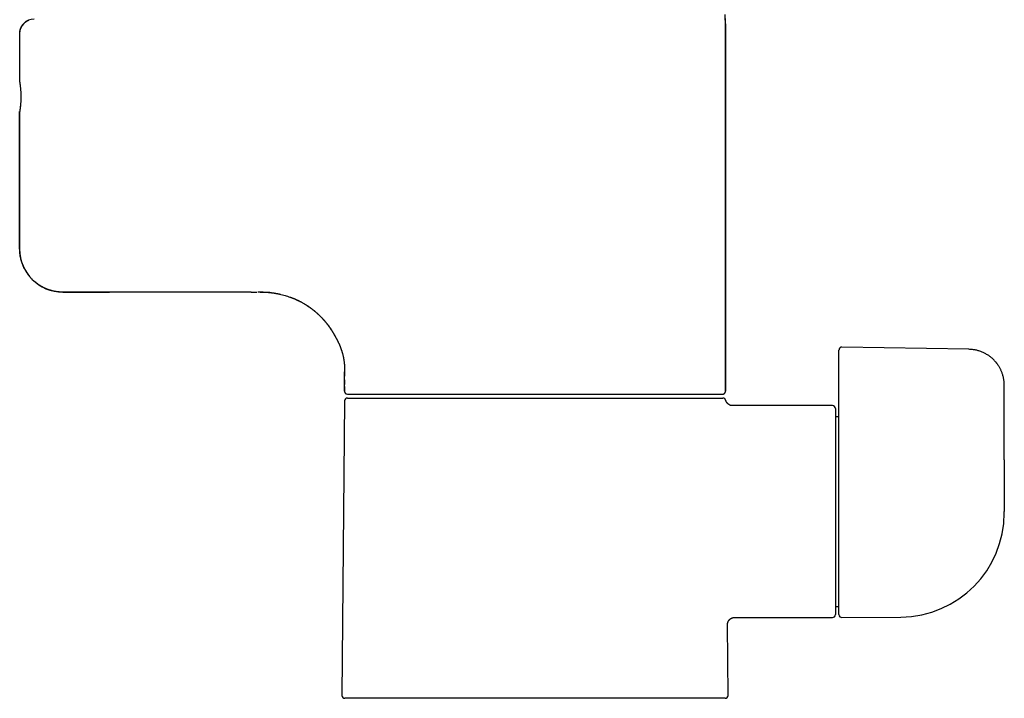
# Model space of a CAD drawing. Header units: millimetres. Extents: x 8 to 776, y 12 to 810.
# Tile 21 of 25: x 515 to 652, y 472 to 566. Entities that reach past the tile are written whole.
import ezdxf

# ---------------------------------------------------------------- set-up
doc = ezdxf.new("R2010")
doc.units = ezdxf.units.MM

msp = doc.modelspace()

# ---------------------------------------------------------------- linework, layer by layer
at = {"color": 7, "linetype": 'Continuous', "lineweight": 30}
for p, q in [((514.5, 564.45), (514.5, 557.7)), ((514.5, 564.45), (514.5, 557.7)), ((612.7, 514.65), (612.7, 565.8)), ((612.7, 565.8), (612.7, 514.65)), ((514.5, 553.6), (514.5, 534.45)), ((514.5, 534.45), (514.5, 553.6)), ((546.71, 528.45), (526.98, 528.45)), ((546.7, 528.45), (526.98, 528.45)), ((548.37, 528.45), (547.62, 528.45)), ((646.59, 520.49), (628.91, 520.79)), ((628.5, 518.37), (628.5, 520.39)), ((628.5, 514.01), (628.5, 518.37)), ((559.7, 514.65), (559.7, 517.35)), ((559.7, 516.26), (559.7, 515.61)), ((559.7, 515.61), (559.7, 515.61)), ((559.7, 515.61), (559.7, 515.61)), ((559.7, 515.33), (559.7, 514.65)), ((651.5, 505.12), (651.5, 515.49)), ((560.1, 514.25), (612.3, 514.25)), ((559.7, 513.3), (559.34, 472.3)), ((560.1, 513.7), (612.13, 513.7)), ((627.6, 512.65), (613.7, 512.65)), ((613.7, 512.65), (613.7, 512.65)), ((628, 512.25), (628, 483.55)), ((628.5, 511.1), (628, 511.1)), ((628.5, 483.55), (628.5, 511.72)), ((651.5, 497.72), (651.5, 497.91)), ((628, 484.7), (628.5, 484.7)), ((613.98, 483.15), (627.6, 483.15)), ((613.98, 483.15), (613.98, 483.15)), ((628.91, 483.15), (637.09, 483.22)), ((613.07, 472.3), (612.98, 482.14)), ((586.2, 471.9), (559.74, 471.9)), ((612.67, 471.9), (586.2, 471.9))]:
    msp.add_line(p, q, dxfattribs=at)
at = {"color": 7, "linetype": 'Continuous', "lineweight": 30, "flags": 128}
msp.add_lwpolyline([(651.5, 505.12), (651.5, 501.08), (651.5, 497.9)], dxfattribs=at)
at = {"color": 7, "linetype": 'Continuous', "lineweight": 30}
for centre, radius, start, end in [((516.5, 564.45), 2, 90, 180), ((597.7, 565.8), 15, 0, 5), ((520.5, 534.45), 6, 180, 270), ((560.1, 514.65), 0.4, 180, 270), ((612.3, 514.65), 0.4, 270, 0), ((560.1, 513.3), 0.4, 90, 179.5), ((627.6, 512.25), 0.4, 0, 90), ((637, 497.72), 14.5, 270.5, 0), ((627.6, 483.55), 0.4, 270, 0), ((628.9, 483.55), 0.4, 180, 270.5), ((559.74, 472.3), 0.4, 179.5, 270), ((612.67, 472.3), 0.4, 270, 0.5)]:
    msp.add_arc(centre, radius, start, end, dxfattribs=at)
for points, knots in [([(514.5, 564.45), (514.5, 564.49), (514.51, 564.56), (514.51, 564.67), (514.53, 564.77), (514.55, 564.88), (514.57, 564.98), (514.61, 565.08), (514.65, 565.2), (514.7, 565.31), (514.76, 565.43), (514.83, 565.55), (514.91, 565.66), (515, 565.77), (515.09, 565.87), (515.19, 565.96), (515.29, 566.04), (515.39, 566.11), (515.47, 566.17), (515.54, 566.21), (515.62, 566.24), (515.69, 566.28), (515.74, 566.3), (515.76, 566.3)], [0, 0, 0, 0, 0.04564, 0.090957, 0.136084, 0.181153, 0.226298, 0.271651, 0.317344, 0.375036, 0.432215, 0.489149, 0.546108, 0.603363, 0.661179, 0.718871, 0.77605, 0.832984, 0.867144, 0.901371, 0.935723, 0.970259, 1, 1, 1, 1]), ([(514.5, 557.7), (514.5, 557.7), (514.5, 557.7), (514.51, 557.68), (514.51, 557.65), (514.52, 557.6), (514.53, 557.54), (514.54, 557.46), (514.55, 557.36), (514.57, 557.24), (514.58, 557.1), (514.6, 556.95), (514.62, 556.79), (514.63, 556.62), (514.64, 556.43), (514.65, 556.24), (514.66, 556.05), (514.66, 555.85), (514.67, 555.65), (514.66, 555.45), (514.66, 555.25), (514.65, 555.05), (514.64, 554.86), (514.63, 554.68), (514.62, 554.51), (514.6, 554.35), (514.59, 554.21), (514.57, 554.09), (514.56, 553.99), (514.55, 553.9), (514.54, 553.82), (514.53, 553.75), (514.52, 553.68), (514.51, 553.64), (514.51, 553.61), (514.5, 553.6), (514.5, 553.6)], [0, 0, 0, 0, 0.025182, 0.050147, 0.075054, 0.100059, 0.12532, 0.156682, 0.187766, 0.218874, 0.250305, 0.281678, 0.312766, 0.34387, 0.375296, 0.406653, 0.43772, 0.468809, 0.500231, 0.531583, 0.562641, 0.593716, 0.625123, 0.656544, 0.687641, 0.718718, 0.750078, 0.775284, 0.800236, 0.825087, 0.84999, 0.875101, 0.906537, 0.937629, 0.968682, 1, 1, 1, 1]), ([(514.5, 557.7), (514.5, 557.7), (514.51, 557.69), (514.51, 557.66), (514.52, 557.61), (514.53, 557.55), (514.54, 557.46), (514.55, 557.36), (514.57, 557.24), (514.58, 557.1), (514.6, 556.95), (514.62, 556.79), (514.63, 556.62), (514.64, 556.43), (514.65, 556.24), (514.66, 556.05), (514.66, 555.85), (514.67, 555.65), (514.66, 555.45), (514.66, 555.25), (514.65, 555.05), (514.64, 554.86), (514.63, 554.68), (514.62, 554.51), (514.6, 554.35), (514.58, 554.2), (514.57, 554.06), (514.55, 553.94), (514.54, 553.84), (514.53, 553.75), (514.52, 553.68), (514.51, 553.64), (514.51, 553.61), (514.5, 553.6), (514.5, 553.6)], [0, 0, 0, 0, 0.031438, 0.062599, 0.093792, 0.125322, 0.156689, 0.187779, 0.218892, 0.250328, 0.281707, 0.3128, 0.34391, 0.37534, 0.406704, 0.437776, 0.468869, 0.500296, 0.531654, 0.562717, 0.593798, 0.62521, 0.656636, 0.687739, 0.718821, 0.750186, 0.781648, 0.812773, 0.843861, 0.875212, 0.906609, 0.937709, 0.968814, 1, 1, 1, 1]), ([(520.5, 528.45), (520.44, 528.45), (520.31, 528.45), (520.1, 528.46), (519.85, 528.48), (519.58, 528.52), (519.32, 528.57), (519.05, 528.63), (518.77, 528.7), (518.52, 528.79), (518.31, 528.86), (518.11, 528.95), (517.89, 529.05), (517.65, 529.17), (517.43, 529.3), (517.2, 529.44), (516.97, 529.6), (516.74, 529.77), (516.54, 529.95), (516.37, 530.1), (516.23, 530.24), (516.11, 530.36), (515.99, 530.49), (515.87, 530.63), (515.75, 530.79), (515.63, 530.95), (515.51, 531.12), (515.4, 531.29), (515.3, 531.46), (515.2, 531.65), (515.09, 531.86), (514.98, 532.11), (514.88, 532.36), (514.79, 532.62), (514.71, 532.89), (514.64, 533.16), (514.59, 533.43), (514.55, 533.67), (514.53, 533.88), (514.52, 534.07), (514.51, 534.26), (514.5, 534.39), (514.5, 534.45)], [0, 0, 0, 0, 0.020091, 0.040202, 0.069464, 0.098788, 0.126207, 0.153676, 0.186046, 0.218501, 0.238262, 0.258042, 0.286817, 0.31565, 0.342597, 0.369592, 0.401394, 0.433275, 0.459696, 0.486162, 0.50453, 0.522898, 0.541328, 0.559758, 0.581779, 0.6038, 0.625928, 0.648055, 0.667816, 0.687597, 0.716371, 0.745204, 0.773281, 0.801414, 0.832086, 0.862829, 0.891233, 0.919694, 0.939731, 0.959767, 0.979884, 1, 1, 1, 1]), ([(520.5, 528.45), (520.5, 528.45), (520.51, 528.45), (520.52, 528.45), (520.54, 528.45), (520.56, 528.45), (520.6, 528.45), (520.64, 528.45), (520.7, 528.45), (520.77, 528.45), (520.86, 528.45), (520.95, 528.45), (521.04, 528.45), (521.15, 528.45), (521.25, 528.45), (521.37, 528.45), (521.5, 528.45), (521.64, 528.45), (521.8, 528.45), (521.98, 528.45), (522.17, 528.45), (522.37, 528.45), (522.58, 528.45), (522.8, 528.45), (523.03, 528.45), (523.27, 528.45), (523.52, 528.45), (523.77, 528.45), (524.02, 528.45), (524.28, 528.45), (524.53, 528.45), (524.77, 528.45), (524.99, 528.45), (525.22, 528.45), (525.45, 528.45), (525.68, 528.45), (525.92, 528.45), (526.17, 528.45), (526.44, 528.45), (526.71, 528.45), (526.89, 528.45), (526.98, 528.45)], [0, 0, 0, 0, 0.021954, 0.043865, 0.065757, 0.087654, 0.109578, 0.132299, 0.159518, 0.186695, 0.213875, 0.241101, 0.265093, 0.289026, 0.312932, 0.336841, 0.360784, 0.38507, 0.413822, 0.442526, 0.471235, 0.500002, 0.529324, 0.558569, 0.58779, 0.617045, 0.646085, 0.674307, 0.702484, 0.730664, 0.758899, 0.782035, 0.805118, 0.828176, 0.851236, 0.874325, 0.896703, 0.922537, 0.94834, 0.974148, 1, 1, 1, 1]), ([(526.98, 528.45), (526.9, 528.45), (526.75, 528.45), (526.52, 528.45), (526.3, 528.45), (526.07, 528.45), (525.84, 528.45), (525.63, 528.45), (525.43, 528.45), (525.25, 528.45), (525.07, 528.45), (524.89, 528.45), (524.72, 528.45), (524.51, 528.45), (524.27, 528.45), (524.01, 528.45), (523.75, 528.45), (523.5, 528.45), (523.26, 528.45), (523.02, 528.45), (522.79, 528.45), (522.58, 528.45), (522.37, 528.45), (522.16, 528.45), (521.97, 528.45), (521.79, 528.45), (521.62, 528.45), (521.48, 528.45), (521.36, 528.45), (521.27, 528.45), (521.18, 528.45), (521.1, 528.45), (521.02, 528.45), (520.95, 528.45), (520.87, 528.45), (520.8, 528.45), (520.73, 528.45), (520.68, 528.45), (520.63, 528.45), (520.58, 528.45), (520.55, 528.45), (520.52, 528.45), (520.51, 528.45), (520.51, 528.45), (520.5, 528.45)], [0, 0, 0, 0, 0.021939, 0.043842, 0.065733, 0.087635, 0.109571, 0.132277, 0.150413, 0.168532, 0.186647, 0.204772, 0.22292, 0.241104, 0.269851, 0.298543, 0.327232, 0.355972, 0.385048, 0.413777, 0.442477, 0.4712, 0.5, 0.529288, 0.558518, 0.587745, 0.617025, 0.646062, 0.664867, 0.683653, 0.702434, 0.721226, 0.740043, 0.7589, 0.782005, 0.805073, 0.828128, 0.851199, 0.874313, 0.896688, 0.922505, 0.948304, 0.974123, 1, 1, 1, 1]), ([(546.7, 528.45), (546.79, 528.45), (546.96, 528.45), (547.21, 528.45), (547.38, 528.45), (547.47, 528.45), (547.48, 528.45)], [0, 0, 0, 0, 0.334514, 0.65244, 0.953742, 1, 1, 1, 1]), ([(547.97, 528.45), (548.01, 528.45), (548.17, 528.45), (548.45, 528.45), (548.8, 528.44), (549.16, 528.41), (549.53, 528.37), (549.92, 528.32), (550.3, 528.26), (550.67, 528.18), (551.05, 528.09), (551.42, 527.99), (551.79, 527.88), (552.15, 527.75), (552.51, 527.62), (552.86, 527.47), (553.21, 527.31), (553.54, 527.14), (553.88, 526.96), (554.2, 526.76), (554.53, 526.56), (554.84, 526.34), (555.16, 526.11), (555.46, 525.88), (555.75, 525.63), (556.03, 525.38), (556.31, 525.11), (556.57, 524.84), (556.83, 524.56), (557.08, 524.27), (557.32, 523.97), (557.55, 523.66), (557.77, 523.34), (557.97, 523.02), (558.17, 522.69), (558.3, 522.46), (558.36, 522.35)], [0, 0, 0, 0, 0.010913, 0.038496, 0.066076, 0.093658, 0.124001, 0.154344, 0.184685, 0.215025, 0.245364, 0.275701, 0.306038, 0.336375, 0.366713, 0.397053, 0.426852, 0.456651, 0.486451, 0.516251, 0.546592, 0.576933, 0.607274, 0.637614, 0.667955, 0.697754, 0.727552, 0.75735, 0.787148, 0.817555, 0.847963, 0.87837, 0.908777, 0.939185, 0.969592, 1, 1, 1, 1]), ([(548.46, 528.45), (548.5, 528.45), (548.58, 528.45), (548.71, 528.45), (548.84, 528.44), (548.97, 528.44), (549.09, 528.43), (549.2, 528.42), (549.29, 528.42), (549.36, 528.41), (549.4, 528.41), (549.44, 528.4), (549.46, 528.4), (549.49, 528.4), (549.5, 528.4), (549.51, 528.4), (549.51, 528.4), (549.51, 528.4), (549.51, 528.4)], [0, 0, 0, 0, 0.090177, 0.21045, 0.321428, 0.436331, 0.539443, 0.630978, 0.711274, 0.78087, 0.819321, 0.854239, 0.886045, 0.915301, 0.942729, 0.96913, 0.994682, 1, 1, 1, 1]), ([(549.09, 528.42), (549.1, 528.42), (549.11, 528.41), (549.13, 528.41), (549.16, 528.41), (549.18, 528.41), (549.21, 528.41), (549.24, 528.4), (549.26, 528.4), (549.29, 528.4), (549.33, 528.4), (549.36, 528.39), (549.4, 528.39), (549.43, 528.38), (549.46, 528.38), (549.49, 528.38), (549.52, 528.37), (549.56, 528.37), (549.61, 528.36), (549.68, 528.36), (549.76, 528.34), (549.85, 528.33), (549.94, 528.32), (550.03, 528.3), (550.11, 528.29), (550.2, 528.27), (550.3, 528.26), (550.38, 528.24), (550.47, 528.22), (550.55, 528.21), (550.61, 528.19), (550.67, 528.18), (550.72, 528.17), (550.76, 528.16), (550.78, 528.16), (550.79, 528.15)], [0, 0, 0, 0, 0.05216, 0.099217, 0.141221, 0.178241, 0.210378, 0.237789, 0.260728, 0.279632, 0.295281, 0.309021, 0.322775, 0.338463, 0.353339, 0.370398, 0.388385, 0.407355, 0.427493, 0.457935, 0.491314, 0.52789, 0.567858, 0.601742, 0.637873, 0.67589, 0.71224, 0.750864, 0.787196, 0.821928, 0.855851, 0.88981, 0.924651, 0.961154, 1, 1, 1, 1]), ([(552.11, 527.76), (552.12, 527.76), (552.13, 527.76), (552.15, 527.75), (552.17, 527.74), (552.21, 527.73), (552.25, 527.72), (552.29, 527.7), (552.34, 527.68), (552.4, 527.66), (552.45, 527.64), (552.51, 527.61), (552.57, 527.59), (552.64, 527.56), (552.73, 527.52), (552.84, 527.48), (552.93, 527.43), (553.02, 527.39), (553.11, 527.35), (553.21, 527.3), (553.32, 527.25), (553.45, 527.19), (553.58, 527.12), (553.72, 527.04), (553.87, 526.96), (554.02, 526.87), (554.18, 526.78), (554.33, 526.68), (554.5, 526.58), (554.66, 526.47), (554.83, 526.35), (555, 526.23), (555.18, 526.1), (555.34, 525.97), (555.5, 525.85), (555.64, 525.73), (555.77, 525.62), (555.89, 525.51), (556, 525.41), (556.1, 525.32), (556.19, 525.23), (556.28, 525.14), (556.36, 525.06), (556.44, 524.98), (556.52, 524.9), (556.6, 524.81), (556.7, 524.71), (556.8, 524.6), (556.91, 524.48), (557.03, 524.33), (557.16, 524.17), (557.29, 524.02), (557.42, 523.84), (557.57, 523.64), (557.73, 523.41), (557.88, 523.19), (558.02, 522.96), (558.14, 522.75), (558.25, 522.57), (558.34, 522.41), (558.4, 522.28), (558.44, 522.21), (558.46, 522.18)], [0, 0, 0, 0, 0.010792, 0.020461, 0.029128, 0.036958, 0.044171, 0.051049, 0.057915, 0.064193, 0.070905, 0.077813, 0.084669, 0.091478, 0.104745, 0.117923, 0.129662, 0.141422, 0.153245, 0.165344, 0.180571, 0.196756, 0.213942, 0.232168, 0.251464, 0.271857, 0.291438, 0.311964, 0.333447, 0.355898, 0.379138, 0.40164, 0.426777, 0.450419, 0.472563, 0.493208, 0.51273, 0.530691, 0.54709, 0.562078, 0.576034, 0.589047, 0.602983, 0.614113, 0.626515, 0.640283, 0.655442, 0.671992, 0.689932, 0.712652, 0.735399, 0.757797, 0.779845, 0.810736, 0.840912, 0.87057, 0.900667, 0.931328, 0.951133, 0.971166, 0.991425, 1, 1, 1, 1]), ([(558.36, 522.35), (558.36, 522.35), (558.36, 522.35), (558.37, 522.33), (558.38, 522.31), (558.4, 522.27), (558.42, 522.24), (558.43, 522.22), (558.44, 522.21), (558.45, 522.2), (558.46, 522.18), (558.46, 522.17), (558.48, 522.14), (558.5, 522.11), (558.53, 522.05), (558.57, 521.99), (558.61, 521.92), (558.65, 521.84), (558.68, 521.78), (558.7, 521.74), (558.71, 521.72), (558.72, 521.7), (558.73, 521.68), (558.74, 521.66), (558.75, 521.64), (558.76, 521.61), (558.78, 521.57), (558.81, 521.51), (558.84, 521.45), (558.88, 521.37), (558.92, 521.29), (558.96, 521.2), (559, 521.11), (559.03, 521.04), (559.05, 520.98), (559.07, 520.93), (559.08, 520.9), (559.09, 520.88), (559.09, 520.87), (559.1, 520.87), (559.1, 520.86), (559.1, 520.85), (559.12, 520.8), (559.16, 520.71), (559.21, 520.57), (559.25, 520.44), (559.29, 520.33), (559.32, 520.24), (559.34, 520.17), (559.36, 520.11), (559.38, 520.04), (559.39, 519.98), (559.42, 519.89), (559.46, 519.76), (559.49, 519.59), (559.52, 519.45), (559.55, 519.33), (559.57, 519.24), (559.58, 519.14), (559.6, 519.05), (559.62, 518.94), (559.63, 518.81), (559.65, 518.67), (559.67, 518.54), (559.68, 518.41), (559.68, 518.32), (559.69, 518.27), (559.69, 518.24), (559.69, 518.22), (559.69, 518.19), (559.69, 518.17), (559.7, 518.14), (559.7, 518.1), (559.7, 518.05), (559.7, 517.97), (559.7, 517.9), (559.71, 517.82), (559.71, 517.74), (559.71, 517.69), (559.71, 517.65), (559.71, 517.64), (559.71, 517.62), (559.71, 517.61), (559.7, 517.59), (559.7, 517.58), (559.7, 517.56), (559.7, 517.54), (559.7, 517.5), (559.7, 517.46), (559.7, 517.43), (559.7, 517.41), (559.7, 517.39), (559.7, 517.37), (559.7, 517.36), (559.7, 517.36), (559.7, 517.35), (559.7, 517.35), (559.7, 517.35), (559.7, 517.35)], [0, 0, 0, 0, 0.019998, 0.040288, 0.0609, 0.078486, 0.096336, 0.101057, 0.105798, 0.110558, 0.115338, 0.120139, 0.12496, 0.140047, 0.155918, 0.172578, 0.190032, 0.206054, 0.222698, 0.226521, 0.230375, 0.23426, 0.238177, 0.242126, 0.246106, 0.250118, 0.259098, 0.269308, 0.280748, 0.293418, 0.307317, 0.32301, 0.335995, 0.347485, 0.35748, 0.363258, 0.368384, 0.36962, 0.37081, 0.371956, 0.373057, 0.374114, 0.375125, 0.394633, 0.413473, 0.431648, 0.44916, 0.45807, 0.466798, 0.475346, 0.483713, 0.491901, 0.499909, 0.520868, 0.541749, 0.562559, 0.575018, 0.587456, 0.599877, 0.612281, 0.624672, 0.644008, 0.663925, 0.684432, 0.70212, 0.720231, 0.724356, 0.728502, 0.732671, 0.736861, 0.741072, 0.745305, 0.74956, 0.761693, 0.774824, 0.788952, 0.804079, 0.822207, 0.841588, 0.845543, 0.849546, 0.853598, 0.857698, 0.861847, 0.866044, 0.870289, 0.874583, 0.891235, 0.906759, 0.921157, 0.934427, 0.94657, 0.957585, 0.969315, 0.979422, 0.987905, 0.994764, 1, 1, 1, 1]), ([(628.91, 520.79), (628.89, 520.79), (628.85, 520.79), (628.79, 520.78), (628.75, 520.76), (628.7, 520.74), (628.67, 520.72), (628.64, 520.7), (628.62, 520.68), (628.6, 520.65), (628.57, 520.62), (628.55, 520.58), (628.54, 520.55), (628.53, 520.53), (628.52, 520.5), (628.51, 520.45), (628.51, 520.41), (628.5, 520.39)], [0, 0, 0, 0, 0.09604, 0.186144, 0.268261, 0.340817, 0.402731, 0.453729, 0.500205, 0.544464, 0.626143, 0.705525, 0.733064, 0.768905, 0.814286, 0.898763, 1, 1, 1, 1]), ([(651.5, 515.49), (651.5, 515.56), (651.5, 515.71), (651.49, 515.93), (651.46, 516.14), (651.43, 516.34), (651.39, 516.53), (651.35, 516.73), (651.29, 516.93), (651.22, 517.13), (651.15, 517.32), (651.08, 517.49), (651, 517.66), (650.92, 517.82), (650.84, 517.98), (650.75, 518.12), (650.67, 518.25), (650.59, 518.36), (650.53, 518.45), (650.47, 518.53), (650.41, 518.6), (650.36, 518.68), (650.29, 518.76), (650.2, 518.85), (650.1, 518.96), (649.99, 519.07), (649.87, 519.19), (649.73, 519.31), (649.58, 519.43), (649.42, 519.55), (649.24, 519.67), (649.05, 519.79), (648.86, 519.89), (648.66, 520), (648.44, 520.09), (648.22, 520.18), (647.99, 520.26), (647.77, 520.32), (647.55, 520.38), (647.32, 520.42), (647.08, 520.45), (646.84, 520.48), (646.68, 520.48), (646.59, 520.49)], [0, 0, 0, 0, 0.0291565, 0.0573585, 0.0846204, 0.1109543, 0.1363707, 0.1608787, 0.1890999, 0.2160377, 0.2417038, 0.2661089, 0.2892632, 0.3137224, 0.3366365, 0.3580164, 0.3778718, 0.396211, 0.4095616, 0.4219833, 0.4334786, 0.4449451, 0.4573967, 0.4746708, 0.4935456, 0.5140239, 0.5360731, 0.5596785, 0.5843734, 0.6105619, 0.6382402, 0.6674037, 0.6952011, 0.7242175, 0.7544483, 0.7858892, 0.8185365, 0.8466637, 0.8756286, 0.9054345, 0.9360889, 0.9676041, 1, 1, 1, 1]), ([(559.7, 517.35), (559.7, 517.23), (559.7, 517.03), (559.7, 516.83), (559.7, 516.75)], [0, 0, 0, 0, 0.593098, 1, 1, 1, 1]), ([(559.7, 514.65), (559.71, 514.62), (559.71, 514.57), (559.73, 514.51), (559.75, 514.46), (559.77, 514.43), (559.79, 514.4), (559.82, 514.37), (559.85, 514.34), (559.88, 514.31), (559.92, 514.29), (559.94, 514.28), (559.96, 514.28)], [0, 0, 0, 0, 0.158724, 0.315545, 0.403022, 0.488621, 0.573231, 0.657775, 0.74525, 0.830848, 0.915459, 1, 1, 1, 1]), ([(560.1, 514.25), (560.11, 514.25), (560.11, 514.25), (560.13, 514.25), (560.16, 514.25), (560.21, 514.25), (560.27, 514.25), (560.32, 514.25), (560.38, 514.25), (560.44, 514.25), (560.5, 514.25), (560.58, 514.25), (560.67, 514.25), (560.79, 514.25), (560.94, 514.25), (561.1, 514.25), (561.25, 514.25), (561.37, 514.25), (561.46, 514.25), (561.55, 514.25), (561.64, 514.25), (561.74, 514.25), (561.83, 514.25), (561.97, 514.25), (562.16, 514.25), (562.39, 514.25), (562.64, 514.25), (562.9, 514.25), (563.14, 514.25), (563.36, 514.25), (563.55, 514.25), (563.74, 514.25), (563.94, 514.25), (564.15, 514.25), (564.4, 514.25), (564.69, 514.25), (565.04, 514.25), (565.4, 514.25), (565.77, 514.25), (566.15, 514.25), (566.53, 514.25), (566.93, 514.25), (567.33, 514.25), (567.75, 514.25), (568.18, 514.25), (568.62, 514.25), (569.07, 514.25), (569.53, 514.25), (569.94, 514.25), (570.31, 514.25), (570.62, 514.25), (570.94, 514.25), (571.27, 514.25), (571.59, 514.25), (571.98, 514.25), (572.42, 514.25), (572.93, 514.25), (573.44, 514.25), (573.95, 514.25), (574.39, 514.25), (574.74, 514.25), (575, 514.25), (575.26, 514.25), (575.53, 514.25), (575.79, 514.25), (576.06, 514.25), (576.33, 514.25), (576.7, 514.25), (577.19, 514.25), (577.79, 514.25), (578.39, 514.25), (579, 514.25), (579.54, 514.25), (580.01, 514.25), (580.42, 514.25), (580.83, 514.25), (581.23, 514.25), (581.63, 514.25), (582.09, 514.25), (582.61, 514.25), (583.21, 514.25), (583.81, 514.25), (584.4, 514.25), (585, 514.25), (585.6, 514.25), (586.2, 514.25), (586.8, 514.25), (587.4, 514.25), (588, 514.25), (588.6, 514.25), (589.12, 514.25), (589.58, 514.25), (589.97, 514.25), (590.36, 514.25), (590.75, 514.25), (591.15, 514.25), (591.62, 514.25), (592.16, 514.25), (592.77, 514.25), (593.37, 514.25), (593.85, 514.25), (594.23, 514.25), (594.5, 514.25), (594.76, 514.25), (595.02, 514.25), (595.29, 514.25), (595.55, 514.25), (595.91, 514.25), (596.36, 514.25), (596.9, 514.25), (597.44, 514.25), (597.97, 514.25), (598.43, 514.25), (598.83, 514.25), (599.17, 514.25), (599.5, 514.25), (599.83, 514.25), (600.16, 514.25), (600.55, 514.25), (600.99, 514.25), (601.48, 514.25), (601.97, 514.25), (602.44, 514.25), (602.91, 514.25), (603.36, 514.25), (603.8, 514.25), (604.24, 514.25), (604.66, 514.25), (605.08, 514.25), (605.5, 514.25), (605.9, 514.25), (606.29, 514.25), (606.62, 514.25), (606.91, 514.25), (607.15, 514.25), (607.38, 514.25), (607.61, 514.25), (607.83, 514.25), (608.09, 514.25), (608.37, 514.25), (608.68, 514.25), (608.97, 514.25), (609.25, 514.25), (609.48, 514.25), (609.65, 514.25), (609.78, 514.25), (609.9, 514.25), (610.02, 514.25), (610.14, 514.25), (610.25, 514.25), (610.36, 514.25), (610.52, 514.25), (610.7, 514.25), (610.91, 514.25), (611.11, 514.25), (611.29, 514.25), (611.44, 514.25), (611.56, 514.25), (611.66, 514.25), (611.75, 514.25), (611.83, 514.25), (611.9, 514.25), (611.98, 514.25), (612.06, 514.25), (612.13, 514.25), (612.2, 514.25), (612.24, 514.25), (612.28, 514.25), (612.3, 514.25), (612.3, 514.25), (612.3, 514.25)], [0, 0, 0, 0, 0.007319, 0.014626, 0.021927, 0.029223, 0.03652, 0.0413, 0.046082, 0.050869, 0.05566, 0.060589, 0.065669, 0.073277, 0.080877, 0.088473, 0.096069, 0.09948, 0.102893, 0.106307, 0.109724, 0.113143, 0.116565, 0.11999, 0.127209, 0.134416, 0.141615, 0.148808, 0.155999, 0.160709, 0.165421, 0.170136, 0.174855, 0.17958, 0.18431, 0.191684, 0.199045, 0.206396, 0.213742, 0.221086, 0.228302, 0.235524, 0.242755, 0.25, 0.257374, 0.264735, 0.272086, 0.279432, 0.286776, 0.291586, 0.296398, 0.301213, 0.306033, 0.310858, 0.31569, 0.32291, 0.330117, 0.337315, 0.344508, 0.3517, 0.355232, 0.358765, 0.3623, 0.365837, 0.369376, 0.372917, 0.376462, 0.380011, 0.38777, 0.395517, 0.403254, 0.410988, 0.418722, 0.423788, 0.428858, 0.433933, 0.439014, 0.443966, 0.448756, 0.45608, 0.463396, 0.470708, 0.478021, 0.485338, 0.492663, 0.5, 0.507318, 0.514625, 0.521925, 0.529222, 0.536518, 0.541298, 0.546081, 0.550868, 0.55566, 0.560589, 0.565669, 0.573277, 0.580877, 0.588473, 0.596069, 0.59948, 0.602893, 0.606307, 0.609724, 0.613143, 0.616565, 0.61999, 0.627209, 0.634416, 0.641615, 0.648808, 0.655999, 0.660709, 0.665421, 0.670136, 0.674855, 0.67958, 0.68431, 0.691684, 0.699045, 0.706396, 0.713742, 0.721086, 0.728302, 0.735524, 0.742755, 0.75, 0.757374, 0.764735, 0.772086, 0.779432, 0.786776, 0.791586, 0.796398, 0.801213, 0.806033, 0.810858, 0.81569, 0.82291, 0.830117, 0.837315, 0.844508, 0.8517, 0.855232, 0.858765, 0.8623, 0.865837, 0.869376, 0.872917, 0.876462, 0.880011, 0.88777, 0.895517, 0.903254, 0.910988, 0.918722, 0.923788, 0.928858, 0.933933, 0.939014, 0.943966, 0.948757, 0.956081, 0.963397, 0.97071, 0.978022, 0.985339, 0.992664, 1, 1, 1, 1]), ([(612.3, 514.25), (612.33, 514.25), (612.38, 514.25), (612.44, 514.27), (612.49, 514.29), (612.52, 514.32), (612.56, 514.34), (612.59, 514.37), (612.62, 514.4), (612.64, 514.43), (612.66, 514.47), (612.68, 514.51), (612.69, 514.55), (612.7, 514.6), (612.7, 514.63), (612.7, 514.65)], [0, 0, 0, 0, 0.120636, 0.239825, 0.306311, 0.371369, 0.435676, 0.499931, 0.566416, 0.631473, 0.69578, 0.760034, 0.840886, 0.920457, 1, 1, 1, 1]), ([(628.5, 511.72), (628.5, 511.73), (628.5, 511.76), (628.5, 511.82), (628.5, 511.9), (628.5, 511.98), (628.5, 512.08), (628.5, 512.18), (628.5, 512.29), (628.5, 512.4), (628.5, 512.52), (628.5, 512.65), (628.5, 512.79), (628.5, 512.94), (628.5, 513.11), (628.5, 513.29), (628.5, 513.47), (628.5, 513.65), (628.5, 513.83), (628.5, 513.95), (628.5, 514.01)], [0, 0, 0, 0, 0.052022, 0.104292, 0.156604, 0.208737, 0.261, 0.313551, 0.363113, 0.412419, 0.461579, 0.510865, 0.560224, 0.623147, 0.685841, 0.748576, 0.811444, 0.874373, 0.937263, 1, 1, 1, 1]), ([(612.13, 513.7), (612.14, 513.7), (612.18, 513.7), (612.23, 513.7), (612.28, 513.7), (612.32, 513.7), (612.34, 513.7), (612.35, 513.7), (612.35, 513.7), (612.35, 513.7)], [0, 0, 0, 0, 0.1600637, 0.3201287, 0.4801512, 0.6401153, 0.8000418, 0.9599958, 1, 1, 1, 1]), ([(612.74, 513.4), (612.73, 513.42), (612.72, 513.45), (612.7, 513.49), (612.68, 513.52), (612.66, 513.56), (612.63, 513.58), (612.61, 513.61), (612.57, 513.63), (612.53, 513.66), (612.49, 513.68), (612.44, 513.69), (612.4, 513.7), (612.37, 513.7), (612.35, 513.7)], [0, 0, 0, 0, 0.094365, 0.181944, 0.261421, 0.331805, 0.410349, 0.473442, 0.536275, 0.633957, 0.736071, 0.814478, 0.902953, 1, 1, 1, 1]), ([(613.7, 512.65), (613.66, 512.65), (613.59, 512.65), (613.48, 512.67), (613.38, 512.7), (613.29, 512.74), (613.23, 512.77), (613.18, 512.8), (613.13, 512.83), (613.09, 512.86), (613.06, 512.89), (613.02, 512.92), (612.97, 512.97), (612.93, 513.02), (612.88, 513.08), (612.84, 513.15), (612.8, 513.22), (612.77, 513.29), (612.75, 513.36), (612.74, 513.39), (612.74, 513.4)], [0, 0, 0, 0, 0.090649, 0.176235, 0.255451, 0.327229, 0.378747, 0.42467, 0.464777, 0.498917, 0.533162, 0.573662, 0.62038, 0.673224, 0.732015, 0.796474, 0.854238, 0.915357, 0.97946, 1, 1, 1, 1]), ([(612.98, 482.14), (612.98, 482.18), (612.98, 482.26), (613, 482.37), (613.03, 482.47), (613.06, 482.56), (613.1, 482.62), (613.13, 482.68), (613.16, 482.72), (613.19, 482.76), (613.22, 482.8), (613.25, 482.84), (613.3, 482.88), (613.35, 482.93), (613.41, 482.98), (613.48, 483.02), (613.55, 483.06), (613.63, 483.09), (613.71, 483.11), (613.8, 483.13), (613.89, 483.15), (613.95, 483.15), (613.98, 483.15)], [0, 0, 0, 0, 0.07635, 0.148501, 0.215328, 0.275914, 0.319414, 0.358198, 0.392077, 0.420917, 0.449849, 0.484065, 0.523537, 0.568182, 0.617847, 0.672288, 0.721063, 0.772654, 0.826741, 0.882948, 0.940855, 1, 1, 1, 1])]:
    msp.add_open_spline(points, degree=3, knots=knots, dxfattribs=at)
msp.add_open_spline([(612.7, 565.8), (612.7, 565.94), (612.7, 566.23), (612.68, 566.67), (612.66, 566.96), (612.65, 567.1)], degree=3, dxfattribs=at)

doc.saveas('drawing.dxf')
